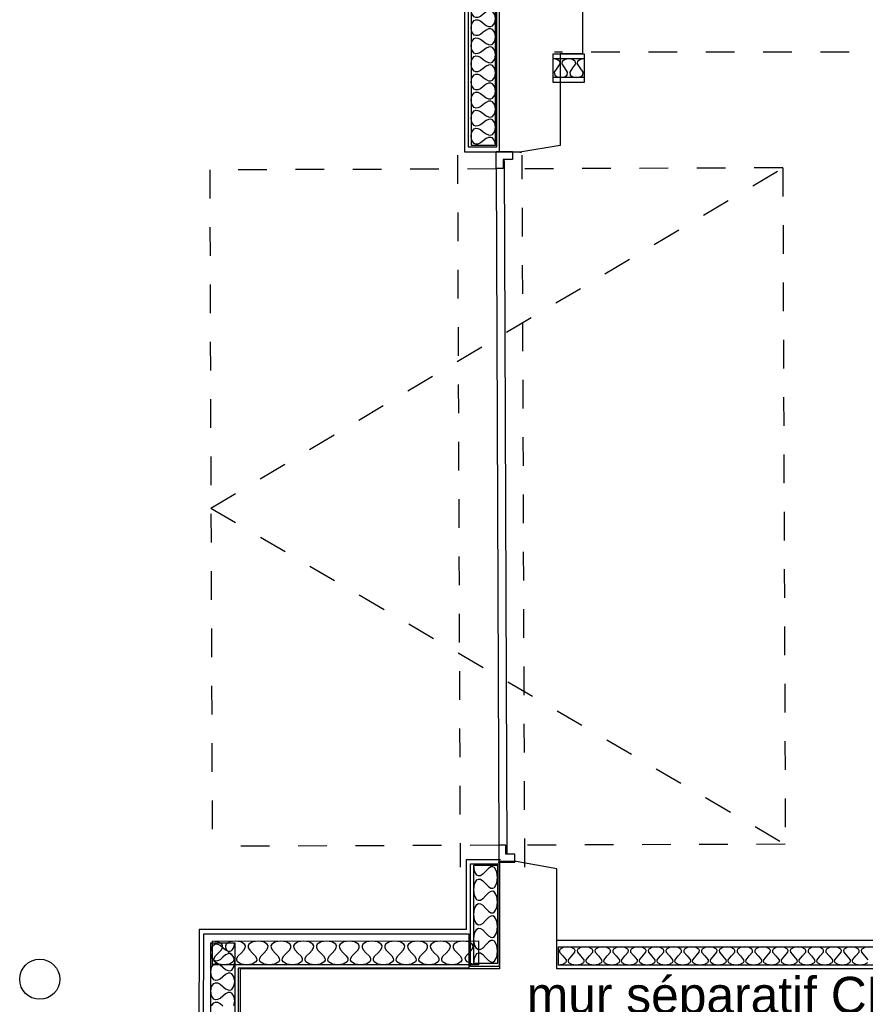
# Model space of a CAD drawing. Header units: millimetres. Extents: x -15 to 127, y -65 to 67.
# Tile 230 of 256: x 6.09 to 9.04, y 30.52 to 33.96. Entities that reach past the tile are written whole.
import ezdxf

# ---------------------------------------------------------------- set-up
doc = ezdxf.new("R2010")
doc.units = ezdxf.units.MM
doc.header["$MEASUREMENT"] = 0
doc.linetypes.add('PC_DASH_2', pattern=[0.125, 0.055556, -0.069444])
doc.layers.add('structure rdc', color=7, linetype='Continuous')
doc.styles.get("Standard").update_dxf_attribs({"font": 'BKANT.TTF'})

# ---------------------------------------------------------------- blocks, each defined once
blk = doc.blocks.new('PD_8853')
at = {"layer": 'structure rdc', "color": 0}
for points in [[(7.7697, -12.7871), (7.7697, -11.3039), (7.6845, -11.3039), (7.6845, -12.7871), (7.7697, -12.7871)], [(7.7697, -12.7871), (7.7671, -12.7722), (7.7591, -12.7616), (7.7531, -12.7594), (7.7458, -12.7599), (7.7371, -12.7637), (7.7271, -12.7713), (7.7171, -12.779), (7.7085, -12.7828), (7.7011, -12.7833), (7.6951, -12.781), (7.6871, -12.7705), (7.6845, -12.7556), (7.6871, -12.7406), (7.6951, -12.7301), (7.7011, -12.7278), (7.7085, -12.7283), (7.7171, -12.7321), (7.7271, -12.7398), (7.7371, -12.7474), (7.7458, -12.7512), (7.7531, -12.7517), (7.7591, -12.7495), (7.7671, -12.7389), (7.7697, -12.724), (7.7671, -12.7091), (7.7591, -12.6985), (7.7531, -12.6963), (7.7458, -12.6968), (7.7371, -12.7006), (7.7271, -12.7082), (7.7171, -12.7159), (7.7085, -12.7197), (7.7011, -12.7202), (7.6951, -12.7179), (7.6871, -12.7074), (7.6845, -12.6924), (7.6871, -12.6775), (7.6951, -12.667), (7.7011, -12.6647), (7.7085, -12.6652), (7.7171, -12.669), (7.7271, -12.6767), (7.7371, -12.6843), (7.7458, -12.6881), (7.7531, -12.6886), (7.7591, -12.6864), (7.7671, -12.6758), (7.7697, -12.6609), (7.7671, -12.6459), (7.7591, -12.6354), (7.7531, -12.6332), (7.7458, -12.6337), (7.7371, -12.6375), (7.7271, -12.6451), (7.7171, -12.6527), (7.7085, -12.6565), (7.7011, -12.657), (7.6951, -12.6548), (7.6871, -12.6443), (7.6845, -12.6293), (7.6871, -12.6144), (7.6951, -12.6038), (7.7011, -12.6016), (7.7085, -12.6021), (7.7171, -12.6059), (7.7271, -12.6135), (7.7371, -12.6212), (7.7458, -12.625), (7.7531, -12.6255), (7.7591, -12.6232), (7.7671, -12.6127), (7.7697, -12.5978), (7.7671, -12.5828), (7.7591, -12.5723), (7.7531, -12.57), (7.7458, -12.5705), (7.7371, -12.5743), (7.7271, -12.582), (7.7171, -12.5896), (7.7085, -12.5934), (7.7011, -12.5939), (7.6951, -12.5917), (7.6871, -12.5811), (7.6845, -12.5662), (7.6871, -12.5513), (7.6951, -12.5407), (7.7011, -12.5385), (7.7085, -12.539), (7.7171, -12.5428), (7.7271, -12.5504), (7.7371, -12.5581), (7.7458, -12.5619), (7.7531, -12.5624), (7.7591, -12.5601), (7.7671, -12.5496), (7.7697, -12.5346), (7.7671, -12.5197), (7.7591, -12.5092), (7.7531, -12.5069), (7.7458, -12.5074), (7.7371, -12.5112), (7.7271, -12.5189), (7.7171, -12.5265), (7.7085, -12.5303), (7.7011, -12.5308), (7.6951, -12.5286), (7.6871, -12.518), (7.6845, -12.5031), (7.6871, -12.4882), (7.6951, -12.4776), (7.7011, -12.4754), (7.7085, -12.4759), (7.7171, -12.4797), (7.7271, -12.4873), (7.7371, -12.495), (7.7458, -12.4988), (7.7531, -12.4993), (7.7591, -12.497), (7.7671, -12.4865), (7.7697, -12.4715), (7.7671, -12.4566), (7.7591, -12.4461), (7.7531, -12.4438), (7.7458, -12.4443), (7.7371, -12.4481), (7.7271, -12.4558), (7.7171, -12.4634), (7.7085, -12.4672), (7.7011, -12.4677), (7.6951, -12.4654), (7.6871, -12.4549), (7.6845, -12.44), (7.6871, -12.425), (7.6951, -12.4145), (7.7011, -12.4123), (7.7085, -12.4128), (7.7171, -12.4166), (7.7271, -12.4242), (7.7371, -12.4318), (7.7458, -12.4356), (7.7531, -12.4361), (7.7591, -12.4339), (7.7671, -12.4233), (7.7697, -12.4084), (7.7671, -12.3935), (7.7591, -12.3829), (7.7531, -12.3807), (7.7458, -12.3812), (7.7371, -12.385), (7.7271, -12.3926), (7.7171, -12.4003), (7.7085, -12.4041), (7.7011, -12.4046), (7.6951, -12.4023), (7.6871, -12.3918), (7.6845, -12.3769), (7.6871, -12.3619), (7.6951, -12.3514), (7.7011, -12.3491), (7.7085, -12.3496), (7.7171, -12.3534), (7.7271, -12.3611), (7.7371, -12.3687), (7.7458, -12.3725), (7.7531, -12.373), (7.7591, -12.3708), (7.7671, -12.3602), (7.7697, -12.3453), (7.7671, -12.3304), (7.7591, -12.3198), (7.7531, -12.3176), (7.7458, -12.3181), (7.7371, -12.3219), (7.7271, -12.3295), (7.7171, -12.3372), (7.7085, -12.341), (7.7011, -12.3415), (7.6951, -12.3392), (7.6871, -12.3287), (7.6845, -12.3137), (7.6871, -12.2988), (7.6951, -12.2883), (7.7011, -12.286), (7.7085, -12.2865), (7.7171, -12.2903), (7.7271, -12.298), (7.7371, -12.3056), (7.7458, -12.3094), (7.7531, -12.3099), (7.7591, -12.3077), (7.7671, -12.2971), (7.7697, -12.2822), (7.7671, -12.2672), (7.7591, -12.2567), (7.7531, -12.2545), (7.7458, -12.255), (7.7371, -12.2588), (7.7271, -12.2664), (7.7171, -12.274), (7.7085, -12.2778), (7.7011, -12.2783), (7.6951, -12.2761), (7.6871, -12.2656), (7.6845, -12.2506), (7.6871, -12.2357), (7.6951, -12.2252), (7.7011, -12.2229), (7.7085, -12.2234), (7.7171, -12.2272), (7.7271, -12.2348), (7.7371, -12.2425), (7.7458, -12.2463), (7.7531, -12.2468), (7.7591, -12.2445), (7.7671, -12.234), (7.7697, -12.2191), (7.7671, -12.2041), (7.7591, -12.1936), (7.7531, -12.1913), (7.7458, -12.1918), (7.7371, -12.1956), (7.7271, -12.2033), (7.7171, -12.2109), (7.7085, -12.2147), (7.7011, -12.2152), (7.6951, -12.213), (7.6871, -12.2024), (7.6845, -12.1875), (7.6871, -12.1726), (7.6951, -12.162), (7.7011, -12.1598), (7.7085, -12.1603), (7.7171, -12.1641), (7.7271, -12.1717), (7.7371, -12.1794), (7.7458, -12.1832), (7.7531, -12.1837), (7.7591, -12.1814), (7.7671, -12.1709), (7.7697, -12.1559), (7.7671, -12.141), (7.7591, -12.1305), (7.7531, -12.1282), (7.7458, -12.1287), (7.7371, -12.1325), (7.7271, -12.1402), (7.7171, -12.1478), (7.7085, -12.1516), (7.7011, -12.1521), (7.6951, -12.1499), (7.6871, -12.1393), (7.6845, -12.1244), (7.6871, -12.1095), (7.6951, -12.0989), (7.7011, -12.0967), (7.7085, -12.0972), (7.7171, -12.101), (7.7271, -12.1086), (7.7371, -12.1163), (7.7458, -12.1201), (7.7531, -12.1206), (7.7591, -12.1183), (7.7671, -12.1078), (7.7697, -12.0928), (7.7671, -12.0779), (7.7591, -12.0674), (7.7531, -12.0651), (7.7458, -12.0656), (7.7371, -12.0694), (7.7271, -12.0771), (7.7171, -12.0847), (7.7085, -12.0885), (7.7011, -12.089), (7.6951, -12.0867), (7.6871, -12.0762), (7.6845, -12.0613), (7.6871, -12.0463), (7.6951, -12.0358), (7.7011, -12.0336), (7.7085, -12.0341), (7.7171, -12.0379), (7.7271, -12.0455), (7.7371, -12.0531), (7.7458, -12.0569), (7.7531, -12.0574), (7.7591, -12.0552), (7.7671, -12.0447), (7.7697, -12.0297), (7.7671, -12.0148), (7.7591, -12.0042), (7.7531, -12.002), (7.7458, -12.0025), (7.7371, -12.0063), (7.7271, -12.0139), (7.7171, -12.0216), (7.7085, -12.0254), (7.7011, -12.0259), (7.6951, -12.0236), (7.6871, -12.0131), (7.6845, -11.9982), (7.6871, -11.9832), (7.6951, -11.9727), (7.7011, -11.9704), (7.7085, -11.9709), (7.7171, -11.9747), (7.7271, -11.9824), (7.7371, -11.99), (7.7458, -11.9938), (7.7531, -11.9943), (7.7591, -11.9921), (7.7671, -11.9815), (7.7697, -11.9666), (7.7671, -11.9517), (7.7591, -11.9411), (7.7531, -11.9389), (7.7458, -11.9394), (7.7371, -11.9432), (7.7271, -11.9508), (7.7171, -11.9585), (7.7085, -11.9623), (7.7011, -11.9628), (7.6951, -11.9605), (7.6871, -11.95), (7.6845, -11.935), (7.6871, -11.9201), (7.6951, -11.9096), (7.7011, -11.9073), (7.7085, -11.9078), (7.7171, -11.9116), (7.7271, -11.9193), (7.7371, -11.9269), (7.7458, -11.9307), (7.7531, -11.9312), (7.7591, -11.929), (7.7671, -11.9184), (7.7697, -11.9035), (7.7671, -11.8885), (7.7591, -11.878), (7.7531, -11.8758), (7.7458, -11.8763), (7.7371, -11.8801), (7.7271, -11.8877), (7.7171, -11.8953), (7.7085, -11.8991), (7.7011, -11.8996), (7.6951, -11.8974), (7.6871, -11.8869), (7.6845, -11.8719), (7.6871, -11.857), (7.6951, -11.8465), (7.7011, -11.8442), (7.7085, -11.8447), (7.7171, -11.8485), (7.7271, -11.8561), (7.7371, -11.8638), (7.7458, -11.8676), (7.7531, -11.8681), (7.7591, -11.8658), (7.7671, -11.8553), (7.7697, -11.8404), (7.7671, -11.8254), (7.7591, -11.8149), (7.7531, -11.8126), (7.7458, -11.8131), (7.7371, -11.8169), (7.7271, -11.8246), (7.7171, -11.8322), (7.7085, -11.836), (7.7011, -11.8365), (7.6951, -11.8343), (7.6871, -11.8237), (7.6845, -11.8088), (7.6871, -11.7939), (7.6951, -11.7833), (7.7011, -11.7811), (7.7085, -11.7816), (7.7171, -11.7854), (7.7271, -11.793), (7.7371, -11.8007), (7.7458, -11.8045), (7.7531, -11.805), (7.7591, -11.8027), (7.7671, -11.7922), (7.7697, -11.7773), (7.7671, -11.7623), (7.7591, -11.7518), (7.7531, -11.7495), (7.7458, -11.75), (7.7371, -11.7538), (7.7271, -11.7615), (7.7171, -11.7691), (7.7085, -11.7729), (7.7011, -11.7734), (7.6951, -11.7712), (7.6871, -11.7606), (7.6845, -11.7457), (7.6871, -11.7308), (7.6951, -11.7202), (7.7011, -11.718), (7.7085, -11.7185), (7.7171, -11.7223), (7.7271, -11.7299), (7.7371, -11.7376), (7.7458, -11.7414), (7.7531, -11.7419), (7.7591, -11.7396), (7.7671, -11.7291), (7.7697, -11.7141), (7.7671, -11.6992), (7.7591, -11.6887), (7.7531, -11.6864), (7.7458, -11.6869), (7.7371, -11.6907), (7.7271, -11.6984), (7.7171, -11.706), (7.7085, -11.7098), (7.7011, -11.7103), (7.6951, -11.708), (7.6871, -11.6975), (7.6845, -11.6826), (7.6871, -11.6676), (7.6951, -11.6571), (7.7011, -11.6549), (7.7085, -11.6554), (7.7171, -11.6592), (7.7271, -11.6668), (7.7371, -11.6744), (7.7458, -11.6782), (7.7531, -11.6787), (7.7591, -11.6765), (7.7671, -11.666), (7.7697, -11.651), (7.7671, -11.6361), (7.7591, -11.6255), (7.7531, -11.6233), (7.7458, -11.6238), (7.7371, -11.6276), (7.7271, -11.6352), (7.7171, -11.6429), (7.7085, -11.6467), (7.7011, -11.6472), (7.6951, -11.6449), (7.6871, -11.6344), (7.6845, -11.6195), (7.6871, -11.6045), (7.6951, -11.594), (7.7011, -11.5917), (7.7085, -11.5922), (7.7171, -11.596), (7.7271, -11.6037), (7.7371, -11.6113), (7.7458, -11.6151), (7.7531, -11.6156), (7.7591, -11.6134), (7.7671, -11.6028), (7.7697, -11.5879), (7.7671, -11.573), (7.7591, -11.5624), (7.7531, -11.5602), (7.7458, -11.5607), (7.7371, -11.5645), (7.7271, -11.5721), (7.7171, -11.5798), (7.7085, -11.5836), (7.7011, -11.5841), (7.6951, -11.5818), (7.6871, -11.5713), (7.6845, -11.5563), (7.6871, -11.5414), (7.6951, -11.5309), (7.7011, -11.5286), (7.7085, -11.5291), (7.7171, -11.5329), (7.7271, -11.5406), (7.7371, -11.5482), (7.7458, -11.552), (7.7531, -11.5525), (7.7591, -11.5503), (7.7671, -11.5397), (7.7697, -11.5248), (7.7671, -11.5099), (7.7591, -11.4993), (7.7531, -11.4971), (7.7458, -11.4976), (7.7371, -11.5014), (7.7271, -11.509), (7.7171, -11.5167), (7.7085, -11.5204), (7.7011, -11.5209), (7.6951, -11.5187), (7.6871, -11.5082), (7.6845, -11.4932), (7.6871, -11.4783), (7.6951, -11.4678), (7.7011, -11.4655), (7.7085, -11.466), (7.7171, -11.4698), (7.7271, -11.4774), (7.7371, -11.4851), (7.7458, -11.4889), (7.7531, -11.4894), (7.7591, -11.4871), (7.7671, -11.4766), (7.7697, -11.4617), (7.7671, -11.4467), (7.7591, -11.4362), (7.7531, -11.434), (7.7458, -11.4345), (7.7371, -11.4382), (7.7271, -11.4459), (7.7171, -11.4535), (7.7085, -11.4573), (7.7011, -11.4578), (7.6951, -11.4556), (7.6871, -11.445), (7.6845, -11.4301), (7.6871, -11.4152), (7.6951, -11.4046), (7.7011, -11.4024), (7.7085, -11.4029), (7.7171, -11.4067), (7.7271, -11.4143), (7.7371, -11.422), (7.7458, -11.4258), (7.7531, -11.4263), (7.7591, -11.424), (7.7671, -11.4135), (7.7697, -11.3986), (7.7671, -11.3836), (7.7591, -11.3731), (7.7531, -11.3708), (7.7458, -11.3713), (7.7371, -11.3751), (7.7271, -11.3828), (7.7171, -11.3904), (7.7085, -11.3942), (7.7011, -11.3947), (7.6951, -11.3925), (7.6871, -11.3819), (7.6845, -11.367), (7.6871, -11.3521), (7.6951, -11.3415), (7.7011, -11.3393), (7.7085, -11.3398), (7.7171, -11.3436), (7.7271, -11.3512), (7.7371, -11.3589), (7.7458, -11.3627), (7.7531, -11.3632), (7.7591, -11.3609), (7.7671, -11.3504), (7.7697, -11.3354), (7.7671, -11.3205), (7.7591, -11.31), (7.7531, -11.3077), (7.7458, -11.3082), (7.7371, -11.312), (7.7271, -11.3197), (7.7171, -11.3273), (7.7085, -11.3311), (7.7011, -11.3316), (7.6951, -11.3294), (7.6871, -11.3188), (7.6845, -11.3039)]]:
    blk.add_lwpolyline(points, dxfattribs=at)
blk = doc.blocks.new('PD_8859')
at = {"layer": 'structure rdc', "color": 0}
for points in [[(7.9713, -12.4845), (8.0792, -12.4845), (8.0792, -12.5503), (7.9713, -12.5503), (7.9713, -12.4845)], [(7.9713, -12.4845), (7.984, -12.4865), (7.993, -12.4927), (7.9945, -12.503), (7.9848, -12.5174), (7.975, -12.5318), (7.9765, -12.5421), (7.9855, -12.5482), (7.9983, -12.5503), (8.011, -12.5482), (8.02, -12.5421), (8.0215, -12.5318), (8.0118, -12.5174), (8.002, -12.503), (8.0035, -12.4927), (8.0125, -12.4865), (8.0253, -12.4845), (8.038, -12.4865), (8.047, -12.4927), (8.0485, -12.503), (8.0388, -12.5174), (8.029, -12.5318), (8.0305, -12.5421), (8.0395, -12.5482), (8.0523, -12.5503), (8.065, -12.5482), (8.074, -12.5421), (8.0755, -12.5318), (8.0657, -12.5174), (8.056, -12.503), (8.0575, -12.4927), (8.0665, -12.4865), (8.0792, -12.4845)]]:
    blk.add_lwpolyline(points, dxfattribs=at)
blk = doc.blocks.new('PD_8860')
at = {"layer": 'structure rdc', "color": 0}
for points in [[(14.8037, -15.6474), (7.9893, -15.6474), (7.9893, -15.584), (14.8037, -15.584), (14.8037, -15.6474)], [(9.0734, -15.584), (9.0587, -15.586), (9.0484, -15.5919), (9.0462, -15.5964), (9.0467, -15.6018), (9.0579, -15.6157), (9.0692, -15.6296)], [(9.0674, -15.6395), (9.0571, -15.6454), (9.0424, -15.6474), (9.0278, -15.6454), (9.0174, -15.6395), (9.0152, -15.635), (9.0157, -15.6296), (9.0269, -15.6157), (9.0382, -15.6018), (9.0387, -15.5964), (9.0365, -15.5919), (9.0261, -15.586), (9.0115, -15.584), (8.9968, -15.586), (8.9864, -15.5919), (8.9842, -15.5964), (8.9847, -15.6018), (8.996, -15.6157), (9.0072, -15.6296), (9.0077, -15.635), (9.0055, -15.6395), (8.9951, -15.6454), (8.9805, -15.6474), (8.9658, -15.6454), (8.9555, -15.6395), (8.9532, -15.635), (8.9537, -15.6296), (8.965, -15.6157), (8.9762, -15.6018), (8.9767, -15.5964), (8.9745, -15.5919), (8.9642, -15.586), (8.9495, -15.584), (8.9348, -15.586), (8.9245, -15.5919), (8.9223, -15.5964), (8.9228, -15.6018), (8.934, -15.6157), (8.9453, -15.6296), (8.9458, -15.635), (8.9435, -15.6395), (8.9332, -15.6454), (8.9185, -15.6474), (8.9039, -15.6454), (8.8935, -15.6395), (8.8913, -15.635), (8.8918, -15.6296), (8.903, -15.6157), (8.9143, -15.6018), (8.9148, -15.5964), (8.9126, -15.5919), (8.9022, -15.586), (8.8876, -15.584), (8.8729, -15.586), (8.8625, -15.5919), (8.8603, -15.5964), (8.8608, -15.6018), (8.8721, -15.6157), (8.8833, -15.6296), (8.8838, -15.635), (8.8816, -15.6395), (8.8712, -15.6454), (8.8566, -15.6474), (8.8419, -15.6454), (8.8316, -15.6395), (8.8293, -15.635), (8.8298, -15.6296), (8.8411, -15.6157), (8.8523, -15.6018), (8.8528, -15.5964), (8.8506, -15.5919), (8.8403, -15.586), (8.8256, -15.584), (8.8109, -15.586), (8.8006, -15.5919), (8.7984, -15.5964), (8.7989, -15.6018), (8.8101, -15.6157), (8.8214, -15.6296), (8.8219, -15.635), (8.8197, -15.6395), (8.8093, -15.6454), (8.7946, -15.6474), (8.78, -15.6454), (8.7696, -15.6395), (8.7674, -15.635), (8.7679, -15.6296), (8.7791, -15.6157), (8.7904, -15.6018), (8.7909, -15.5964), (8.7887, -15.5919), (8.7783, -15.586), (8.7637, -15.584), (8.749, -15.586), (8.7386, -15.5919), (8.7364, -15.5964), (8.7369, -15.6018), (8.7482, -15.6157), (8.7594, -15.6296), (8.7599, -15.635), (8.7577, -15.6395), (8.7474, -15.6454), (8.7327, -15.6474), (8.718, -15.6454), (8.7077, -15.6395), (8.7055, -15.635), (8.7059, -15.6296), (8.7172, -15.6157), (8.7284, -15.6018), (8.7289, -15.5964), (8.7267, -15.5919), (8.7164, -15.586), (8.7017, -15.584), (8.687, -15.586), (8.6767, -15.5919), (8.6745, -15.5964), (8.675, -15.6018), (8.6862, -15.6157), (8.6975, -15.6296), (8.698, -15.635), (8.6958, -15.6395), (8.6854, -15.6454), (8.6707, -15.6474), (8.6561, -15.6454), (8.6457, -15.6395), (8.6435, -15.635), (8.644, -15.6296), (8.6552, -15.6157), (8.6665, -15.6018), (8.667, -15.5964), (8.6648, -15.5919), (8.6544, -15.586), (8.6398, -15.584), (8.6251, -15.586), (8.6147, -15.5919), (8.6125, -15.5964), (8.613, -15.6018), (8.6243, -15.6157), (8.6355, -15.6296), (8.636, -15.635), (8.6338, -15.6395), (8.6235, -15.6454), (8.6088, -15.6474), (8.5941, -15.6454), (8.5838, -15.6395), (8.5816, -15.635), (8.582, -15.6296), (8.5933, -15.6157), (8.6045, -15.6018), (8.605, -15.5964), (8.6028, -15.5919), (8.5925, -15.586), (8.5778, -15.584), (8.5631, -15.586), (8.5528, -15.5919), (8.5506, -15.5964), (8.5511, -15.6018), (8.5623, -15.6157), (8.5736, -15.6296), (8.5741, -15.635), (8.5719, -15.6395), (8.5615, -15.6454), (8.5468, -15.6474), (8.5322, -15.6454), (8.5218, -15.6395), (8.5196, -15.635), (8.5201, -15.6296), (8.5313, -15.6157), (8.5426, -15.6018), (8.5431, -15.5964), (8.5409, -15.5919), (8.5305, -15.586), (8.5159, -15.584), (8.5012, -15.586), (8.4908, -15.5919), (8.4886, -15.5964), (8.4891, -15.6018), (8.5004, -15.6157), (8.5116, -15.6296), (8.5121, -15.635), (8.5099, -15.6395), (8.4996, -15.6454), (8.4849, -15.6474), (8.4702, -15.6454), (8.4599, -15.6395), (8.4577, -15.635), (8.4581, -15.6296), (8.4694, -15.6157), (8.4806, -15.6018), (8.4811, -15.5964), (8.4789, -15.5919), (8.4686, -15.586), (8.4539, -15.584), (8.4392, -15.586), (8.4289, -15.5919), (8.4267, -15.5964), (8.4272, -15.6018), (8.4384, -15.6157), (8.4497, -15.6296), (8.4502, -15.635), (8.448, -15.6395), (8.4376, -15.6454), (8.4229, -15.6474), (8.4083, -15.6454), (8.3979, -15.6395), (8.3957, -15.635), (8.3962, -15.6296), (8.4074, -15.6157), (8.4187, -15.6018), (8.4192, -15.5964), (8.417, -15.5919), (8.4066, -15.586), (8.392, -15.584), (8.3773, -15.586), (8.3669, -15.5919), (8.3647, -15.5964), (8.3652, -15.6018), (8.3765, -15.6157), (8.3877, -15.6296), (8.3882, -15.635), (8.386, -15.6395), (8.3757, -15.6454), (8.361, -15.6474), (8.3463, -15.6454), (8.336, -15.6395), (8.3338, -15.635), (8.3343, -15.6296), (8.3455, -15.6157), (8.3567, -15.6018), (8.3572, -15.5964), (8.355, -15.5919), (8.3447, -15.586), (8.33, -15.584), (8.3153, -15.586), (8.305, -15.5919), (8.3028, -15.5964), (8.3033, -15.6018), (8.3145, -15.6157), (8.3258, -15.6296), (8.3263, -15.635), (8.3241, -15.6395), (8.3137, -15.6454), (8.299, -15.6474), (8.2844, -15.6454), (8.274, -15.6395), (8.2718, -15.635), (8.2723, -15.6296), (8.2835, -15.6157), (8.2948, -15.6018), (8.2953, -15.5964), (8.2931, -15.5919), (8.2827, -15.586), (8.2681, -15.584), (8.2534, -15.586), (8.243, -15.5919), (8.2408, -15.5964), (8.2413, -15.6018), (8.2526, -15.6157), (8.2638, -15.6296), (8.2643, -15.635), (8.2621, -15.6395), (8.2518, -15.6454), (8.2371, -15.6474), (8.2224, -15.6454), (8.2121, -15.6395), (8.2099, -15.635), (8.2104, -15.6296), (8.2216, -15.6157), (8.2328, -15.6018), (8.2333, -15.5964), (8.2311, -15.5919), (8.2208, -15.586), (8.2061, -15.584), (8.1914, -15.586), (8.1811, -15.5919), (8.1789, -15.5964), (8.1794, -15.6018), (8.1906, -15.6157), (8.2019, -15.6296), (8.2024, -15.635), (8.2002, -15.6395), (8.1898, -15.6454), (8.1751, -15.6474), (8.1605, -15.6454), (8.1501, -15.6395), (8.1479, -15.635), (8.1484, -15.6296), (8.1597, -15.6157), (8.1709, -15.6018), (8.1714, -15.5964), (8.1692, -15.5919), (8.1588, -15.586), (8.1442, -15.584), (8.1295, -15.586), (8.1191, -15.5919), (8.1169, -15.5964), (8.1174, -15.6018), (8.1287, -15.6157), (8.1399, -15.6296), (8.1404, -15.635), (8.1382, -15.6395), (8.1279, -15.6454), (8.1132, -15.6474), (8.0985, -15.6454), (8.0882, -15.6395), (8.086, -15.635), (8.0865, -15.6296), (8.0977, -15.6157), (8.1089, -15.6018), (8.1094, -15.5964), (8.1072, -15.5919), (8.0969, -15.586), (8.0822, -15.584), (8.0675, -15.586), (8.0572, -15.5919), (8.055, -15.5964), (8.0555, -15.6018), (8.0667, -15.6157), (8.078, -15.6296), (8.0785, -15.635), (8.0763, -15.6395), (8.0659, -15.6454), (8.0512, -15.6474), (8.0366, -15.6454), (8.0262, -15.6395), (8.024, -15.635), (8.0245, -15.6296), (8.0358, -15.6157), (8.047, -15.6018), (8.0475, -15.5964), (8.0453, -15.5919), (8.0349, -15.586), (8.0203, -15.584), (8.0056, -15.586), (7.9952, -15.5919), (7.993, -15.5964), (7.9935, -15.6018), (8.0048, -15.6157), (8.016, -15.6296), (8.0165, -15.635), (8.0143, -15.6395), (8.004, -15.6454), (7.9893, -15.6474)]]:
    blk.add_lwpolyline(points, dxfattribs=at)
blk = doc.blocks.new('PD_8875')
at = {"layer": 'structure rdc', "color": 0}
for points in [[(7.7105, -15.6463), (6.7824, -15.647), (6.7824, -15.5638), (7.7105, -15.5631), (7.7105, -15.6463)], [(7.7105, -15.6463), (7.6895, -15.6438), (7.6714, -15.6363), (7.666, -15.6306), (7.6644, -15.6235), (7.6676, -15.6152), (7.6766, -15.6054), (7.6863, -15.5957), (7.6911, -15.5872), (7.6917, -15.5801), (7.6889, -15.5742), (7.6756, -15.5664), (7.6568, -15.5638), (7.6379, -15.5664), (7.6246, -15.5742), (7.6218, -15.5801), (7.6224, -15.5872), (7.6272, -15.5957), (7.6369, -15.6054), (7.6465, -15.6152), (7.6513, -15.6236), (7.652, -15.6308), (7.6491, -15.6366), (7.6358, -15.6444), (7.617, -15.647), (7.5982, -15.6444), (7.5849, -15.6366), (7.5821, -15.6308), (7.5827, -15.6236), (7.5875, -15.6152), (7.5971, -15.6054), (7.6068, -15.5957), (7.6116, -15.5872), (7.6122, -15.5801), (7.6094, -15.5742), (7.5961, -15.5664), (7.5773, -15.5638), (7.5584, -15.5664), (7.5451, -15.5742), (7.5423, -15.5801), (7.543, -15.5872), (7.5477, -15.5957), (7.5574, -15.6054), (7.567, -15.6152), (7.5718, -15.6236), (7.5725, -15.6308), (7.5696, -15.6366), (7.5564, -15.6444), (7.5375, -15.647), (7.5187, -15.6444), (7.5054, -15.6366), (7.5026, -15.6308), (7.5032, -15.6236), (7.508, -15.6152), (7.5177, -15.6054), (7.5273, -15.5957), (7.5321, -15.5872), (7.5327, -15.5801), (7.5299, -15.5742), (7.5166, -15.5664), (7.4978, -15.5638), (7.479, -15.5664), (7.4657, -15.5742), (7.4628, -15.5801), (7.4635, -15.5872), (7.4683, -15.5957), (7.4779, -15.6054), (7.4876, -15.6152), (7.4923, -15.6236), (7.493, -15.6308), (7.4902, -15.6366), (7.4769, -15.6444), (7.458, -15.647), (7.4392, -15.6444), (7.4259, -15.6366), (7.4231, -15.6308), (7.4237, -15.6236), (7.4285, -15.6152), (7.4382, -15.6054), (7.4478, -15.5957), (7.4526, -15.5872), (7.4532, -15.5801), (7.4504, -15.5742), (7.4371, -15.5664), (7.4183, -15.5638), (7.3995, -15.5664), (7.3862, -15.5742), (7.3833, -15.5801), (7.384, -15.5872), (7.3888, -15.5957), (7.3984, -15.6054), (7.4081, -15.6152), (7.4129, -15.6236), (7.4135, -15.6308), (7.4107, -15.6366), (7.3974, -15.6444), (7.3786, -15.647), (7.3597, -15.6444), (7.3464, -15.6366), (7.3436, -15.6308), (7.3442, -15.6236), (7.349, -15.6152), (7.3587, -15.6054), (7.3683, -15.5957), (7.3731, -15.5872), (7.3738, -15.5801), (7.3709, -15.5742), (7.3576, -15.5664), (7.3388, -15.5638), (7.32, -15.5664), (7.3067, -15.5742), (7.3039, -15.5801), (7.3045, -15.5872), (7.3093, -15.5957), (7.3189, -15.6054), (7.3286, -15.6152), (7.3334, -15.6236), (7.334, -15.6308), (7.3312, -15.6366), (7.3179, -15.6444), (7.2991, -15.647), (7.2802, -15.6444), (7.267, -15.6366), (7.2641, -15.6308), (7.2648, -15.6236), (7.2696, -15.6152), (7.2792, -15.6054), (7.2888, -15.5957), (7.2936, -15.5872), (7.2943, -15.5801), (7.2914, -15.5742), (7.2782, -15.5664), (7.2593, -15.5638), (7.2405, -15.5664), (7.2272, -15.5742), (7.2244, -15.5801), (7.225, -15.5872), (7.2298, -15.5957), (7.2395, -15.6054), (7.2491, -15.6152), (7.2539, -15.6236), (7.2545, -15.6308), (7.2517, -15.6366), (7.2384, -15.6444), (7.2196, -15.647), (7.2008, -15.6444), (7.1875, -15.6366), (7.1846, -15.6308), (7.1853, -15.6236), (7.1901, -15.6152), (7.1997, -15.6054), (7.2094, -15.5957), (7.2142, -15.5872), (7.2148, -15.5801), (7.212, -15.5742), (7.1987, -15.5664), (7.1798, -15.5638), (7.161, -15.5664), (7.1477, -15.5742), (7.1449, -15.5801), (7.1455, -15.5872), (7.1503, -15.5957), (7.16, -15.6054), (7.1696, -15.6152), (7.1744, -15.6236), (7.175, -15.6308), (7.1722, -15.6366), (7.1589, -15.6444), (7.1401, -15.647), (7.1213, -15.6444), (7.108, -15.6366), (7.1052, -15.6308), (7.1058, -15.6236), (7.1106, -15.6152), (7.1202, -15.6054), (7.1299, -15.5957), (7.1347, -15.5872), (7.1353, -15.5801), (7.1325, -15.5742), (7.1192, -15.5664), (7.1004, -15.5638), (7.0815, -15.5664), (7.0682, -15.5742), (7.0654, -15.5801), (7.066, -15.5872), (7.0708, -15.5957), (7.0805, -15.6054), (7.0901, -15.6152), (7.0949, -15.6236), (7.0956, -15.6308), (7.0927, -15.6366), (7.0794, -15.6444), (7.0606, -15.647), (7.0418, -15.6444), (7.0285, -15.6366), (7.0257, -15.6308), (7.0263, -15.6236), (7.0311, -15.6152), (7.0407, -15.6054), (7.0504, -15.5957), (7.0552, -15.5872), (7.0558, -15.5801), (7.053, -15.5742), (7.0397, -15.5664), (7.0209, -15.5638), (7.002, -15.5664), (6.9888, -15.5742), (6.9859, -15.5801), (6.9866, -15.5872), (6.9914, -15.5957), (7.001, -15.6054), (7.0106, -15.6152), (7.0154, -15.6236), (7.0161, -15.6308), (7.0132, -15.6366), (7, -15.6444), (6.9811, -15.647), (6.9623, -15.6444), (6.949, -15.6366), (6.9462, -15.6308), (6.9468, -15.6236), (6.9516, -15.6152), (6.9613, -15.6054), (6.9709, -15.5957), (6.9757, -15.5872), (6.9763, -15.5801), (6.9735, -15.5742), (6.9602, -15.5664), (6.9414, -15.5638), (6.9226, -15.5664), (6.9093, -15.5742), (6.9064, -15.5801), (6.9071, -15.5872), (6.9119, -15.5957), (6.9215, -15.6054), (6.9312, -15.6152), (6.936, -15.6236), (6.9366, -15.6308), (6.9338, -15.6366), (6.9205, -15.6444), (6.9016, -15.647), (6.8828, -15.6444), (6.8695, -15.6366), (6.8667, -15.6308), (6.8673, -15.6236), (6.8721, -15.6152), (6.8818, -15.6054), (6.8914, -15.5957), (6.8962, -15.5872), (6.8968, -15.5801), (6.894, -15.5742), (6.8807, -15.5664), (6.8619, -15.5638), (6.8431, -15.5664), (6.8298, -15.5742), (6.827, -15.5801), (6.8276, -15.5872), (6.8324, -15.5957), (6.842, -15.6054), (6.8517, -15.6152), (6.8565, -15.6236), (6.8571, -15.6308), (6.8543, -15.6366), (6.841, -15.6444), (6.8222, -15.647), (6.8033, -15.6444), (6.79, -15.6366), (6.7872, -15.6308), (6.7878, -15.6236), (6.7926, -15.6152), (6.8023, -15.6054), (6.8119, -15.5957), (6.8167, -15.5872), (6.8174, -15.5801), (6.8145, -15.5742), (6.8012, -15.5664), (6.7824, -15.5638)]]:
    blk.add_lwpolyline(points, dxfattribs=at)
blk = doc.blocks.new('PD_8876')
at = {"layer": 'structure rdc', "color": 0}
for points in [[(7.6937, -15.642), (7.6937, -15.299), (7.7769, -15.299), (7.7769, -15.642), (7.6937, -15.642)], [(7.6937, -15.642), (7.6963, -15.6217), (7.7041, -15.6074), (7.71, -15.6044), (7.7171, -15.605), (7.7256, -15.6102), (7.7353, -15.6206), (7.7451, -15.6309), (7.7535, -15.6361), (7.7607, -15.6368), (7.7665, -15.6337), (7.7743, -15.6194), (7.7769, -15.5991), (7.7743, -15.5789), (7.7665, -15.5645), (7.7607, -15.5615), (7.7535, -15.5622), (7.7451, -15.5673), (7.7353, -15.5777), (7.7256, -15.5881), (7.7171, -15.5932), (7.71, -15.5939), (7.7041, -15.5908), (7.6963, -15.5765), (7.6937, -15.5563), (7.6963, -15.536), (7.7041, -15.5217), (7.71, -15.5186), (7.7171, -15.5193), (7.7256, -15.5244), (7.7353, -15.5348), (7.7451, -15.5452), (7.7535, -15.5503), (7.7607, -15.551), (7.7665, -15.548), (7.7743, -15.5336), (7.7769, -15.5134), (7.7743, -15.4931), (7.7665, -15.4788), (7.7607, -15.4757), (7.7535, -15.4764), (7.7451, -15.4816), (7.7353, -15.4919), (7.7256, -15.5023), (7.7171, -15.5075), (7.71, -15.5081), (7.7041, -15.5051), (7.6963, -15.4908), (7.6937, -15.4705), (7.6963, -15.4502), (7.7041, -15.4359), (7.71, -15.4329), (7.7171, -15.4336), (7.7256, -15.4387), (7.7353, -15.4491), (7.7451, -15.4594), (7.7535, -15.4646), (7.7607, -15.4653), (7.7665, -15.4622), (7.7743, -15.4479), (7.7769, -15.4276), (7.7743, -15.4074), (7.7665, -15.3931), (7.7607, -15.39), (7.7535, -15.3907), (7.7451, -15.3958), (7.7353, -15.4062), (7.7256, -15.4166), (7.7171, -15.4217), (7.71, -15.4224), (7.7041, -15.4193), (7.6963, -15.405), (7.6937, -15.3848), (7.6963, -15.3645), (7.7041, -15.3502), (7.71, -15.3471), (7.7171, -15.3478), (7.7256, -15.353), (7.7353, -15.3633), (7.7451, -15.3737), (7.7535, -15.3788), (7.7607, -15.3795), (7.7665, -15.3765), (7.7743, -15.3622), (7.7769, -15.3419), (7.7743, -15.3216), (7.7665, -15.3073), (7.7607, -15.3043), (7.7535, -15.3049), (7.7451, -15.3101), (7.7353, -15.3205), (7.7256, -15.3308), (7.7171, -15.336), (7.71, -15.3366), (7.7041, -15.3336), (7.6963, -15.3193), (7.6937, -15.299)]]:
    blk.add_lwpolyline(points, dxfattribs=at)

msp = doc.modelspace()

# ---------------------------------------------------------------- linework, layer by layer
at = {"layer": 'structure rdc', "color": 0, "linetype": 'PC_DASH_2'}
for p, q in [((14.7827, 33.8429), (7.9543, 33.8429)), ((7.6161, 33.4835), (7.6253, 30.9991)), ((7.8511, 31), (7.842, 33.4843)), ((8.7514, 33.4394), (6.7515, 33.4321)), ((6.7515, 33.4321), (6.7602, 31.0721)), ((6.7558, 32.2521), (8.7514, 33.4394)), ((8.7514, 33.4394), (8.7601, 31.0795)), ((6.7558, 32.2521), (8.7601, 31.0795)), ((8.7601, 31.0795), (6.7602, 31.0721))]:
    msp.add_line(p, q, dxfattribs=at)
at = {"layer": 'structure rdc', "color": 0}
for p, q in [((7.7793, 33.4651), (7.7882, 31.0451)), ((7.7514, 33.4368), (7.7601, 31.0767)), ((7.7665, 31.0252), (7.6465, 31.0252)), ((7.6465, 31.0252), (7.6465, 30.7816)), ((6.7238, 28.5768), (6.7308, 30.7666)), ((6.7308, 30.7666), (7.6556, 30.7673)), ((7.6556, 30.7673), (7.6556, 30.6474)), ((7.9633, 30.6443), (7.9633, 30.7443)), ((7.9633, 30.7443), (14.6827, 30.7443)), ((6.851, 30.6466), (6.8438, 28.5768)), ((7.6556, 30.6474), (6.851, 30.6466)), ((14.7827, 30.6443), (7.9633, 30.6443))]:
    msp.add_line(p, q, dxfattribs=at)
for points in [[(14.5499, 40.0974), (14.5499, 40.0155), (14.5746, 39.8753), (14.7827, 39.8739), (14.7827, 34.0569), (14.7827, 34.0569), (14.7827, 33.8369), (14.7827, 33.8369), (14.7827, 30.6443), (7.9633, 30.6443), (7.9633, 30.9937), (7.8204, 31.0189), (7.7633, 31.0189), (7.7633, 30.6443), (6.8582, 30.6443), (6.851, 28.5725)], [(7.7615, 33.4946), (7.6415, 33.4946), (7.6415, 35.0221), (7.7615, 35.0221)], [(8.0521, 33.8369), (7.9742, 33.8369), (7.9742, 33.5175), (7.834, 33.4946), (7.8393, 33.4946), (7.7633, 33.4946), (7.7633, 35.0209), (7.834, 35.0209), (7.9742, 34.998), (7.9742, 34.0569), (8.0521, 34.0569), (8.0521, 33.8369)], [(7.7535, 33.5133), (7.7535, 35.0034), (7.6535, 35.0034), (7.6535, 33.5133), (7.7535, 33.5133)], [(8.0583, 33.8369), (8.0583, 33.7369), (7.9503, 33.7369), (7.9503, 33.8369), (8.0583, 33.8369)], [(7.7512, 33.4967), (7.8077, 33.4969), (7.8078, 33.4687), (7.776, 33.4686), (7.7761, 33.4369), (7.7514, 33.4368), (7.7512, 33.4967)], [(7.7603, 31.0168), (7.8168, 31.017), (7.8167, 31.0452), (7.7849, 31.0451), (7.7848, 31.0768), (7.7601, 31.0767), (7.7603, 31.0168)], [(7.7616, 31.0115), (7.7616, 30.6533), (7.6616, 30.6533), (7.6616, 31.0115), (7.7616, 31.0115)], [(7.6465, 30.7816), (6.7152, 30.7816), (6.7083, 28.5636), (6.8451, 28.5636)], [(6.7556, 28.6595), (6.7556, 30.7355), (6.8388, 30.7355), (6.8388, 28.6595), (6.7556, 28.6595)], [(6.8362, 30.5169), (6.8388, 30.5329), (6.8362, 30.5489), (6.8284, 30.5602), (6.8226, 30.5626), (6.8154, 30.562), (6.807, 30.558), (6.7972, 30.5498), (6.7875, 30.5416), (6.779, 30.5375), (6.7719, 30.537), (6.766, 30.5394), (6.7582, 30.5507), (6.7556, 30.5667), (6.7582, 30.5826), (6.766, 30.5939), (6.7719, 30.5963), (6.779, 30.5958), (6.7875, 30.5917), (6.7972, 30.5835), (6.807, 30.5753), (6.8154, 30.5713), (6.8226, 30.5707), (6.8284, 30.5731), (6.8362, 30.5844), (6.8388, 30.6004), (6.8362, 30.6164), (6.8284, 30.6277), (6.8226, 30.6301), (6.8154, 30.6296), (6.807, 30.6255), (6.7972, 30.6173), (6.7875, 30.6091), (6.779, 30.6051), (6.7719, 30.6045), (6.766, 30.6069), (6.7582, 30.6182), (6.7556, 30.6342), (6.7582, 30.6502), (6.766, 30.6615), (6.7719, 30.6639), (6.779, 30.6634), (6.7875, 30.6593), (6.7972, 30.6511), (6.807, 30.6429), (6.8154, 30.6388), (6.8226, 30.6383), (6.8284, 30.6407), (6.8362, 30.652), (6.8388, 30.668), (6.8362, 30.684), (6.8284, 30.6953), (6.8226, 30.6977), (6.8154, 30.6971), (6.807, 30.6931), (6.7972, 30.6849), (6.7875, 30.6767), (6.779, 30.6726), (6.7719, 30.6721), (6.766, 30.6745), (6.7582, 30.6858), (6.7556, 30.7018), (6.7582, 30.7178), (6.766, 30.729), (6.7719, 30.7315), (6.779, 30.7309), (6.7875, 30.7268), (6.7972, 30.7187), (6.807, 30.7105), (6.8154, 30.7064), (6.8226, 30.7059), (6.8284, 30.7083), (6.8362, 30.7195), (6.8388, 30.7355)], [(6.7582, 30.5151), (6.766, 30.5264), (6.7719, 30.5288), (6.779, 30.5282), (6.7875, 30.5242), (6.7972, 30.516)]]:
    msp.add_lwpolyline(points, dxfattribs=at)
msp.add_circle((6.1585, 30.6084), 0.07, dxfattribs=at)
msp.add_point((7.7603, 31.0168), dxfattribs=at)

# ---------------------------------------------------------------- block references
at = {"layer": 'structure rdc'}
for name in ['PD_8853', 'PD_8859', 'PD_8876', 'PD_8875', 'PD_8860']:
    msp.add_blockref(name, (-0.0209, 46.3053), dxfattribs=at)

# ---------------------------------------------------------------- texts
at = {"layer": 'structure rdc', "color": 0, "insert": (7.858, 30.6169), "char_height": 0.12678, "width": 1.5875, "attachment_point": 1}
msp.add_mtext('{\\fArial|b0|i0|c0|p34;\\W0.98;mur séparatif CF 2H}', dxfattribs=at)

doc.saveas('drawing.dxf')
